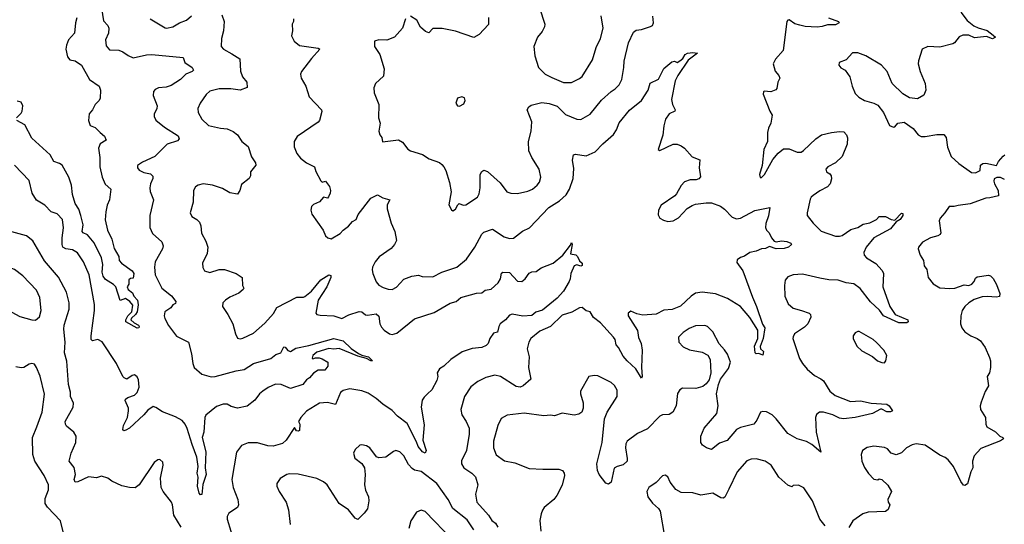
# Model space of a CAD drawing. Extents: x 2133461 to 2293071, y 753526 to 916327.
# Tile 163 of 256: x 2220564 to 2228024, y 843747 to 847568. Entities that reach past the tile are written whole.
import ezdxf

# ---------------------------------------------------------------- set-up
doc = ezdxf.new("R2010")
doc.units = 0

msp = doc.modelspace()

# ---------------------------------------------------------------- linework, layer by layer
at = {"layer": '0CON10XD'}
for points in [[(2224462.5, 847785), (2224542.5, 847535), (2224540, 847515), (2224522, 847478), (2224487.5, 847435), (2224458.8, 847365), (2224466.7, 847295), (2224494, 847205), (2224545, 847155.8), (2224595, 847129.4), (2224685, 847093.1), (2224745, 847092.9)], [(2221184.5, 847655), (2221198.5, 847558.5), (2221230.8, 847525), (2221238.9, 847505), (2221236.7, 847465), (2221214.5, 847415), (2221219.1, 847369.1), (2221245, 847340), (2221315, 847336.9), (2221345.5, 847325.5), (2221386.6, 847296.6), (2221425, 847280), (2221525, 847303.1), (2221565, 847304.5), (2221803, 847283), (2221814.4, 847244.4), (2221872, 847205), (2221880.8, 847185), (2221871.2, 847175), (2221823.8, 847155), (2221781.2, 847115), (2221711.3, 847068.7), (2221675, 847056.7), (2221615, 847051.1), (2221590.2, 847039.8), (2221578, 847025), (2221575.7, 846995), (2221606, 846915), (2221603.8, 846895), (2221583, 846853), (2221583.3, 846835), (2221595, 846807.5), (2221661.2, 846755), (2221765, 846688.1), (2221772.5, 846665), (2221758.8, 846651.2), (2221681.2, 846625), (2221588.7, 846531.3), (2221495, 846488.8), (2221457, 846463), (2221456.7, 846445), (2221469.5, 846429.5), (2221505, 846410.8), (2221555, 846402), (2221573.6, 846383.6), (2221573.8, 846365), (2221556, 846325), (2221551.2, 846295), (2221553.6, 846266.4), (2221577.1, 846205), (2221550, 846085), (2221550.6, 845995), (2221569.3, 845949.3), (2221640, 845885), (2221650.4, 845855), (2221646.1, 845833.9), (2221590, 845735), (2221584.4, 845695), (2221590, 845635), (2221641.4, 845535), (2221715, 845478), (2221747.5, 845435), (2221745, 845420), (2221725, 845407.5), (2221708.8, 845385), (2221664.3, 845355.7), (2221659.4, 845325), (2221663.5, 845305), (2221691.7, 845251.7), (2221751.7, 845171.7), (2221842.9, 845125), (2221866.4, 845036.4), (2221874.6, 844964.6), (2221885, 844933.8), (2221943.1, 844883.1), (2222015, 844863.6), (2222045, 844866), (2222205, 844910), (2222265, 844920), (2222335, 844964.7), (2222467.8, 845002.2), (2222505, 845031.4), (2222543.8, 845046.2), (2222565, 845090), (2222575, 845088), (2222595, 845062), (2222615, 845055.8), (2222655, 845079.4), (2222755, 845100.6), (2222945, 845154.3), (2223015.5, 845135.5), (2223075, 845078.1), (2223130.9, 845040.9), (2223155, 845028.1), (2223207.5, 845015), (2223236.7, 844985), (2223224.6, 844984.6), (2223191.8, 845001.8), (2223125, 845018.9), (2222985, 845078.2), (2222945, 845071.9), (2222905, 845077.8), (2222815, 845050.8), (2222784.2, 845025), (2222780, 845005), (2222785, 845000), (2222805, 845007.5), (2222833, 845007), (2222855, 845000), (2222897.5, 844975), (2222898, 844945), (2222875, 844914.3), (2222825, 844913.3), (2222790, 844890), (2222758.6, 844855), (2222738, 844842), (2222710, 844805), (2222615, 844775.4), (2222545, 844806.4), (2222502.8, 844807.2), (2222446.2, 844783.8), (2222405, 844754.3), (2222380.8, 844735), (2222345, 844687.5), (2222287.9, 844642.1), (2222215, 844627.1), (2222165, 844638.6), (2222135, 844655.8), (2222105, 844656.2), (2222055, 844640), (2221975, 844573.3), (2221967.5, 844555), (2221959.4, 844445), (2221946.9, 844403.1), (2221974.6, 844295), (2221970.4, 844175), (2221977.9, 844125), (2221952.3, 844047.7), (2221945, 843971.2), (2221935, 843970), (2221925, 843982), (2221911.6, 844035), (2221916.8, 844103.2), (2221908.9, 844135), (2221916.5, 844185), (2221906.8, 844255), (2221869.9, 844349.9), (2221833.4, 844473.4), (2221818.9, 844505), (2221795, 844532.9), (2221745, 844560.5), (2221645, 844599.5), (2221595, 844632.1), (2221575, 844638.5), (2221535, 844611.4), (2221504.3, 844575), (2221395, 844475.5), (2221368.8, 844458.8), (2221354.3, 844454.3), (2221345.8, 844465.8), (2221350.9, 844495), (2221379.6, 844555), (2221388.2, 844605), (2221387.4, 844627.4), (2221363.8, 844685), (2221365.8, 844694.2), (2221383, 844707), (2221435, 844724.4), (2221454.2, 844745), (2221469.2, 844785), (2221465, 844840), (2221455, 844862.5), (2221435, 844877.5), (2221415, 844873.3), (2221375, 844846.7), (2221355, 844856.2), (2221345, 844866.7), (2221298.6, 844965), (2221188.3, 845128.3), (2221155.5, 845145.5), (2221115, 845136.2), (2221105.7, 845145.7), (2221104.5, 845174.5), (2221131.8, 845365), (2221130.7, 845410.7), (2221090.4, 845635), (2221048.1, 845735), (2221001.8, 845801.8), (2220965, 845824.5), (2220913.1, 845833.1), (2220891.9, 845845), (2220885.4, 845865), (2220885.4, 845915), (2220897, 845993), (2220887.5, 846055), (2220848.5, 846098.5), (2220801.9, 846111.9), (2220754.6, 846164.6), (2220692.6, 846202.6), (2220657.8, 846255), (2220635, 846351.2), (2220525, 846466)], [(2221553.3, 847575), (2221665, 847507.1), (2221675.7, 847504.3), (2221725, 847514.4), (2221775.4, 847544.6), (2221826.7, 847563.3), (2221865, 847597.5)], [(2222096.7, 847605), (2222113.6, 847553.6), (2222109.4, 847485), (2222093.3, 847426.7), (2222090, 847365), (2222108.8, 847345), (2222170.5, 847310.5), (2222231.8, 847271.8), (2222237.3, 847177.3), (2222251.2, 847135), (2222284, 847095), (2222286.7, 847055), (2222235, 847035.6), (2222163.4, 847043.4), (2222076.6, 847043.4), (2222005, 847025.6), (2221977.6, 847002.4), (2221930.6, 846935), (2221914.5, 846895.5), (2221915.6, 846865), (2221942.9, 846815), (2221995, 846768.1), (2222085, 846747.1), (2222135, 846742.5), (2222182.4, 846722.4), (2222215, 846696.2), (2222248, 846645), (2222295, 846606.7), (2222320.5, 846530.5), (2222350, 846485), (2222353, 846467), (2222312.5, 846415), (2222313.3, 846385), (2222303.3, 846365), (2222245, 846320), (2222232.5, 846275), (2222215, 846247.5), (2222155, 846256.7), (2222100.6, 846290.6), (2222025, 846315.8), (2221955, 846324.3), (2221917.5, 846315), (2221895, 846301.2), (2221880.8, 846275), (2221878.1, 846185), (2221856, 846105), (2221867.3, 846077.3), (2221906.7, 846055), (2221926.2, 846035), (2221936.1, 846006.1), (2221941.7, 845951.7), (2221975, 845891.2), (2221988.9, 845845), (2221983.4, 845796.6), (2221950, 845725), (2221950.8, 845690.8), (2221965, 845666.7), (2222004.3, 845654.3), (2222075, 845675.6), (2222117, 845677), (2222205, 845646.9), (2222250, 845615), (2222253.3, 845555), (2222262.5, 845535), (2222257.5, 845525), (2222225, 845496), (2222155, 845466.7), (2222122.5, 845445), (2222104.3, 845425), (2222100.8, 845395), (2222141.2, 845335), (2222178, 845265), (2222198.3, 845188.3), (2222215, 845157.5), (2222235, 845152), (2222255, 845156.2), (2222335.7, 845194.3), (2222421.2, 845268.8), (2222486.8, 845343.2), (2222512.1, 845387.9), (2222665, 845468), (2222715, 845466.2), (2222725, 845471.2), (2222775, 845512.5), (2222845, 845597.8), (2222905, 845637.1), (2222921.2, 845631.2), (2222922, 845615), (2222890, 845545), (2222825.9, 845445), (2222808.8, 845345), (2222815.8, 845335.8), (2222839.4, 845329.4), (2222944.5, 845324.5), (2223005, 845305.6), (2223058, 845332), (2223135, 845359.1), (2223155, 845355.6), (2223184, 845334), (2223199.8, 845329.8), (2223265, 845340.8), (2223285, 845322.5), (2223293.1, 845265), (2223305, 845238.6), (2223325, 845216.7), (2223365, 845190), (2223385, 845183.8), (2223422.5, 845195), (2223555, 845302.9), (2223705, 845351.4), (2223825, 845421.4), (2223871.2, 845435), (2223905.7, 845464.3), (2224025, 845497.5), (2224065, 845498.8), (2224090.3, 845519.7), (2224135, 845526.7), (2224190, 845575), (2224206.4, 845605), (2224215, 845647.5), (2224224.2, 845655.8), (2224275, 845654), (2224335, 845586.7), (2224367.5, 845585), (2224393.3, 845605), (2224425, 845648.8), (2224445, 845658.8), (2224477.7, 845662.3), (2224515, 845688), (2224605, 845724.3), (2224680, 845785), (2224738.3, 845861.7), (2224745, 845880), (2224750, 845865), (2224737.5, 845795), (2224777, 845787), (2224790, 845775), (2224805, 845742.5), (2224826.7, 845725), (2224825, 845707.5), (2224815, 845702.5), (2224785, 845712), (2224766, 845704), (2224738.6, 845645), (2224735.5, 845605), (2224727.5, 845585), (2224685, 845512.9), (2224635, 845459.4), (2224525, 845368), (2224475, 845352), (2224443.2, 845326.8), (2224375, 845322.7), (2224295, 845336.9), (2224275, 845331.4), (2224244, 845296), (2224205.3, 845264.7), (2224194.5, 845245), (2224185, 845202.5), (2224155, 845193.3), (2224126, 845155), (2224113.3, 845115), (2224098.8, 845101.2), (2224065, 845085.8), (2223992.4, 845077.6), (2223917.6, 845052.4), (2223830, 844995), (2223776.4, 844943.6), (2223745, 844922.9), (2223728.1, 844895), (2223732.5, 844865), (2223724.3, 844835), (2223686, 844764), (2223655, 844734.2), (2223629.7, 844710.3), (2223614.5, 844685.5), (2223605.6, 844635), (2223628.9, 844498.9), (2223618.9, 844385), (2223643.8, 844305), (2223635, 844284.3), (2223615, 844295.6), (2223581.8, 844335), (2223570, 844370), (2223500.3, 844510.3), (2223426.7, 844565), (2223385, 844609.4), (2223315, 844655.6), (2223265, 844700.6), (2223205, 844738.9), (2223155, 844757.8), (2223065, 844771.9), (2223015, 844760), (2222995.7, 844744.3), (2222955.7, 844654.3), (2222895, 844669.4), (2222836.7, 844665), (2222737, 844603), (2222695, 844556.7), (2222677.5, 844525), (2222686.7, 844505), (2222685, 844457.5), (2222675, 844451.2), (2222660, 844455), (2222645, 844480), (2222583.8, 844385), (2222555, 844358), (2222485, 844338.6), (2222445, 844341.1), (2222365, 844364.4), (2222295.6, 844364.4), (2222245, 844344), (2222207.6, 844292.4), (2222170.5, 844085), (2222181.5, 844025), (2222217.1, 843935), (2222222.5, 843895), (2222215, 843873.8), (2222149.7, 843830.3), (2222136, 843805), (2222135.8, 843785), (2222191.9, 843605)], [(2223486.7, 847575), (2223463.8, 847505), (2223403.3, 847435), (2223345, 847414.3), (2223285, 847416), (2223253.3, 847405), (2223253.3, 847365), (2223292, 847305), (2223324.3, 847195), (2223320, 847140), (2223258.8, 847085), (2223247.7, 847052.3), (2223250.8, 847015), (2223286, 846925), (2223282, 846825), (2223296, 846785), (2223284.1, 846724.1), (2223293.3, 846695), (2223307.5, 846675), (2223313, 846643), (2223435, 846658), (2223465, 846640), (2223505, 846588.8), (2223525, 846576), (2223615, 846547.1), (2223666.7, 846515), (2223745, 846485.8), (2223761.3, 846471.3), (2223777.5, 846455), (2223791.4, 846425), (2223819.4, 846335), (2223834.3, 846265), (2223816.2, 846165), (2223835, 846127.5), (2223845, 846121.2), (2223865, 846133.8), (2223882.7, 846167.3), (2223894.1, 846175.9), (2223925, 846164.3), (2223945, 846165.7), (2224031.4, 846225), (2224045, 846250), (2224053.6, 846295), (2224053.1, 846395), (2224065, 846418), (2224081.7, 846428.3), (2224108.3, 846418.3), (2224203.3, 846333.3), (2224255, 846263.3), (2224283.9, 846253.9), (2224335, 846251.2), (2224415, 846270), (2224450, 846285), (2224485, 846313.8), (2224501.7, 846338.3), (2224511.4, 846375), (2224499.4, 846435), (2224443.9, 846523.9), (2224422.5, 846575), (2224419.5, 846645), (2224439.4, 846725), (2224444.4, 846794.4), (2224410, 846885), (2224422.3, 846907.7), (2224440, 846920), (2224519.3, 846940.7), (2224575, 846933.3), (2224635, 846912.5), (2224700.5, 846850.5), (2224785, 846815.7), (2224815, 846812.5), (2224885, 846852.5), (2224971.7, 846958.3), (2225045.4, 847024.6), (2225076.5, 847043.5), (2225105, 847074.2), (2225126.7, 847115), (2225142.5, 847205), (2225144.4, 847255), (2225177.4, 847392.6), (2225215, 847473.3), (2225235, 847488.8), (2225276.1, 847493.9), (2225343.6, 847516.4), (2225357.5, 847525), (2225366.1, 847543.9), (2225362, 847595)], [(2224116.7, 847585), (2224115, 847532.5), (2224045, 847456.7), (2224005, 847434), (2223865, 847482.5), (2223765, 847502.5), (2223695, 847501.2), (2223665, 847468.8), (2223638.3, 847478.3), (2223601.1, 847511.1), (2223573.8, 847565), (2223525, 847593.8)], [(2224745, 847092.9), (2224805, 847122.5), (2224825, 847138.6), (2224903.1, 847265), (2224931.7, 847358.3), (2224964, 847425), (2224984.2, 847505), (2224968.3, 847598.3)], [(2227694.5, 847624.5), (2227742, 847562), (2227792, 847522), (2227825, 847505.6), (2227895, 847487.5), (2227940.6, 847450.6), (2227956.2, 847435), (2227935, 847423.5), (2227888.3, 847441.7), (2227799.1, 847430.9), (2227755, 847451.4), (2227709.1, 847450.9), (2227682.6, 847437.4), (2227647.2, 847392.8), (2227634.5, 847385.5), (2227535, 847360.5), (2227445, 847366.2), (2227402, 847345), (2227373, 847257), (2227372.5, 847235), (2227387.5, 847175), (2227424.1, 847084.1), (2227428.8, 847035), (2227415, 846997.5), (2227365, 846968.8), (2227305, 846976), (2227255, 847006.2), (2227173.8, 847085), (2227137.5, 847175), (2227094.2, 847225), (2226975, 847295.7), (2226915, 847317.1), (2226873.2, 847316.8), (2226825, 847263.8), (2226773.3, 847245), (2226770, 847225), (2226785, 847203.8), (2226817, 847187), (2226854, 847135), (2226872, 847065), (2226895, 847010), (2226922.1, 846982.1), (2226963.8, 846955), (2227036.4, 846936.4), (2227065, 846920.8), (2227107.5, 846865), (2227155, 846768), (2227185, 846753.8), (2227195, 846757.5), (2227216.4, 846783.6), (2227265, 846792), (2227333.8, 846745), (2227370, 846695), (2227395, 846684), (2227425, 846683.3), (2227511.7, 846698.3), (2227565, 846698.8), (2227584.2, 846675), (2227593.8, 846603.8), (2227621.1, 846531.1), (2227678.3, 846478.3), (2227775, 846410.8), (2227805, 846408.6), (2227841.2, 846425), (2227844.6, 846465.4), (2227860.2, 846479.8), (2227885, 846482.5), (2227965.8, 846464.2), (2227978.8, 846495), (2228014, 846535)], [(2220997.4, 847582.6), (2220986.5, 847545), (2220979.4, 847465), (2220934.5, 847415), (2220917.7, 847375), (2220914.7, 847345), (2220926.8, 847286.8), (2220945, 847263.5), (2220985, 847256.2), (2221031.1, 847225), (2221092.9, 847115), (2221166.9, 847065), (2221177.5, 847035), (2221173.8, 846975), (2221167.1, 846955), (2221135.3, 846924.7), (2221115.6, 846884.4), (2221090, 846855), (2221085.6, 846805), (2221097.6, 846767.6), (2221135, 846750.6), (2221174.2, 846715), (2221206.2, 846685), (2221220, 846655), (2221172.9, 846627.1), (2221160.6, 846595), (2221170.5, 846525), (2221171.1, 846455), (2221188.8, 846375), (2221212, 846322), (2221254.2, 846285), (2221244, 846205), (2221226.5, 846163.5), (2221216.6, 846113.4), (2221212.6, 846052.6), (2221228.5, 845975), (2221261.3, 845905), (2221280.5, 845835), (2221314, 845775), (2221316.7, 845745), (2221334.2, 845724.2), (2221415, 845666.2), (2221428, 845645), (2221425, 845610), (2221403, 845607), (2221391.7, 845598.3), (2221390, 845565), (2221378.8, 845545)], [(2222638, 847575), (2222638, 847555), (2222628.8, 847535), (2222630, 847485), (2222623.3, 847445), (2222642.5, 847405), (2222685, 847372.5), (2222825, 847353.3), (2222837.5, 847345), (2222773.8, 847275), (2222698.8, 847175), (2222691.2, 847155), (2222696.1, 847126.1), (2222732, 847065), (2222758, 846985), (2222850, 846885), (2222853, 846873), (2222836, 846805), (2222825, 846791.2), (2222665.6, 846684.4), (2222644.3, 846645.7), (2222642.5, 846605), (2222664.2, 846555), (2222690.3, 846520.3), (2222736.2, 846485), (2222798.8, 846455), (2222808.3, 846418.3), (2222845, 846347.5), (2222855, 846337.5), (2222880, 846345), (2222912.5, 846305), (2222920, 846275), (2222917.5, 846255), (2222903.3, 846226.7), (2222895, 846217.5), (2222865, 846223.3), (2222835, 846188.8), (2222790.9, 846169.1), (2222775.8, 846154.2), (2222769.2, 846125), (2222777.5, 846095), (2222863.8, 845975), (2222881.2, 845931.2), (2222897.5, 845915), (2222925, 845908), (2222991.7, 845948.3), (2223015, 845974), (2223056.3, 846003.7), (2223085, 846039.2), (2223113.8, 846055), (2223128.1, 846091.9), (2223224.4, 846215.6), (2223275, 846242), (2223315, 846220), (2223367.5, 846205), (2223349.2, 846165), (2223347.5, 846135), (2223377.6, 846027.6), (2223405.7, 845965), (2223418, 845895), (2223404, 845865), (2223378, 845835), (2223288, 845772), (2223257.1, 845735), (2223237.5, 845695), (2223234.3, 845675), (2223238.6, 845645), (2223263.6, 845583.6), (2223285, 845557.5), (2223318.8, 845538.8), (2223355, 845527.5), (2223385, 845525.8), (2223417.9, 845542.1), (2223475, 845602), (2223535, 845625.8), (2223585, 845634), (2223614.1, 845624.1), (2223695, 845621.9), (2223763, 845657), (2223876.7, 845693.3), (2223949.4, 845755), (2224011.9, 845845), (2224065, 845943.3), (2224081.2, 845958.8), (2224145, 845982.9), (2224235, 845924.5), (2224275, 845910), (2224305, 845914.3), (2224374.1, 845965.9), (2224427, 845993), (2224573.1, 846145), (2224655, 846196.7), (2224705, 846241.4), (2224729.4, 846285), (2224758.6, 846365), (2224762.3, 846442.3), (2224751.4, 846505), (2224760, 846545), (2224775, 846550), (2224855, 846538), (2224925, 846567.5), (2224980.9, 846629.1), (2225062.1, 846697.9), (2225086.7, 846735), (2225105, 846786), (2225185, 846882.9), (2225275.6, 846955), (2225325.6, 847035), (2225341.8, 847088.2), (2225403.1, 847116.9), (2225445, 847198.6), (2225505, 847248), (2225525, 847253.3), (2225545, 847244.2), (2225565, 847255.7), (2225588.1, 847275), (2225606.7, 847305), (2225624.2, 847315.8), (2225665, 847320), (2225700, 847315), (2225629.3, 847260.7), (2225550, 847145), (2225531.1, 847105), (2225502.5, 846965), (2225510, 846925), (2225531.2, 846885), (2225527.5, 846875), (2225483.8, 846855), (2225457.5, 846815), (2225444.6, 846765.4), (2225436.1, 846693.9), (2225402.5, 846585), (2225415, 846577.5), (2225515, 846625.7), (2225545, 846625.8), (2225575, 846612.5), (2225600, 846595), (2225659.5, 846529.5), (2225716.1, 846506.1), (2225712, 846445), (2225723, 846377), (2225708.3, 846361.7), (2225690, 846355), (2225645, 846356.2), (2225600.9, 846339.1), (2225575, 846313.3), (2225541.2, 846248.8), (2225527, 846233), (2225425, 846164.2), (2225403.3, 846125), (2225401.2, 846091.2), (2225413.3, 846065), (2225440.7, 846049.3), (2225475, 846040.8), (2225515, 846045.8), (2225555, 846067.5), (2225621.5, 846138.5), (2225658, 846162), (2225685, 846171.9), (2225765, 846182.2), (2225805, 846180), (2225873.8, 846155), (2225905, 846134.2), (2225962.2, 846072.2), (2225995, 846058.9), (2226025.4, 846064.6), (2226135, 846123.3), (2226246.2, 846146.2), (2226236.8, 846083.2), (2226216, 846024), (2226214.3, 845995), (2226222.5, 845975), (2226242, 845955), (2226260.6, 845915), (2226281.1, 845891.1), (2226295, 845886.7), (2226335, 845892.5), (2226375, 845889.2), (2226407.5, 845875), (2226412.5, 845865), (2226388.8, 845845), (2226355, 845834.5), (2226295, 845833.8), (2226245, 845850.4), (2226215, 845835.5), (2226185, 845832.5), (2226144.3, 845815.7), (2226095, 845805.3), (2226055, 845776.7), (2226025, 845766.4), (2226000.3, 845749.7), (2225998.6, 845728.6), (2226043.5, 845665), (2226115, 845466.7), (2226147.1, 845397.1), (2226192.3, 845262.3), (2226210, 845235), (2226198.1, 845155), (2226173.1, 845093.1), (2226175.8, 845075.8), (2226199.4, 845055), (2226195, 845026.7), (2226165, 845040), (2226145, 845037.5), (2226137.5, 845045), (2226132.4, 845095), (2226155.6, 845155), (2226156.2, 845216.2), (2226095, 845313.8), (2226025, 845395.6), (2225927.7, 845457.7), (2225835, 845490.8), (2225735, 845505.7), (2225685, 845496.5), (2225650.6, 845475), (2225571.1, 845398.9), (2225506.7, 845373.3), (2225445, 845367.8), (2225385, 845338.2), (2225285, 845331.5), (2225239.5, 845339.5), (2225195, 845362), (2225175, 845346.7), (2225172.9, 845325), (2225244.6, 845214.6), (2225252.5, 845162.5), (2225272, 845115), (2225280, 845065), (2225274.3, 844935), (2225280, 844865), (2225275, 844852.5), (2225233.1, 844925), (2225165.6, 844985.6), (2225135, 845021.2), (2225102, 845085), (2225083.1, 845105), (2225076.5, 845145), (2225063.6, 845165), (2224965, 845273.1), (2224911.7, 845311.7), (2224886.7, 845355), (2224855, 845364.5), (2224825, 845388.1), (2224804.5, 845385.5), (2224747.6, 845352.4), (2224675, 845330), (2224585, 845244.6), (2224505, 845208.5), (2224437.5, 845155), (2224420.4, 845125), (2224408.5, 845075), (2224424.4, 845015), (2224420, 844935), (2224436, 844845), (2224377.5, 844795), (2224355.8, 844784.2), (2224325, 844789.4), (2224206.1, 844866.1), (2224165, 844875.6), (2224095, 844858.6), (2224035, 844828.6), (2223981.4, 844788.6), (2223932.9, 844715), (2223906, 844615), (2223914, 844575), (2223947.5, 844525), (2223969.4, 844475), (2223968.6, 844428.6), (2223948.1, 844305), (2223912.4, 844227.6), (2223911.9, 844205), (2223928.6, 844175), (2223988.8, 844135), (2224016.2, 844105), (2224035.7, 844045), (2224016.9, 843975), (2224027.5, 843915), (2224116.4, 843816.4), (2224141.4, 843775), (2224168, 843755), (2224187.5, 843725)], [(2226691.2, 847581.2), (2226766.7, 847555), (2226773.3, 847545), (2226745, 847529.2), (2226685, 847530), (2226645, 847516.8), (2226605, 847512.2), (2226515, 847516.9), (2226475, 847525.9), (2226437.9, 847537.9), (2226395, 847566.5), (2226385, 847565.6), (2226375.8, 847555), (2226347.5, 847335), (2226289.7, 847270.3), (2226272.9, 847235), (2226288.3, 847178.3), (2226316, 847145), (2226323.3, 847125), (2226308.8, 847095), (2226301.7, 847048.3), (2226292.3, 847037.7), (2226255, 847021.2), (2226205, 847026.7), (2226198.3, 847021.7), (2226197.5, 847005), (2226246.7, 846875), (2226266.2, 846845), (2226256.2, 846785), (2226237.5, 846747.5), (2226230, 846715), (2226228.8, 846645), (2226200.8, 846585), (2226189.2, 846465), (2226168.8, 846395), (2226175, 846373.3), (2226185, 846373.8), (2226206.2, 846395), (2226270, 846510), (2226311.7, 846558.3), (2226350.4, 846589.6), (2226395, 846590.5), (2226455, 846565.6), (2226485, 846565.7), (2226503.7, 846576.3), (2226595.8, 846665), (2226640, 846695), (2226715, 846714.4), (2226775, 846722), (2226807.7, 846717.7), (2226827.3, 846697.3), (2226836.1, 846673.9), (2226834.3, 846625), (2226795, 846532), (2226745, 846482.9), (2226686.7, 846455), (2226671.2, 846435), (2226676.1, 846416.1), (2226701.9, 846401.9), (2226712.9, 846385), (2226714.2, 846364.2), (2226704.5, 846325.5), (2226685, 846302.5), (2226625, 846273.3), (2226574.5, 846235.5), (2226560, 846225), (2226551.8, 846208.2), (2226529.2, 846105), (2226530, 846085), (2226576.3, 846026.3), (2226636.2, 845966.2), (2226745, 845928.5), (2226775, 845927.5), (2226795, 845934.5), (2226860.1, 845979.9), (2226915.3, 845994.7), (2226955, 846020.5), (2227005, 846030), (2227054.3, 846055.7), (2227075, 846076.7), (2227125, 846076.7), (2227167.5, 846055), (2227195, 846050), (2227245, 846102.5), (2227255, 846100), (2227256.2, 846085), (2227236, 846055), (2227203.6, 846036.4), (2227160.8, 845985), (2227035, 845917.1), (2226978, 845845), (2226960, 845805), (2226961.2, 845785), (2226978.8, 845765), (2227051.5, 845721.5), (2227098.9, 845668.9), (2227108.1, 845645), (2227106.4, 845593.6), (2227104.3, 845545), (2227157.1, 845395), (2227196.7, 845335), (2227293.3, 845295), (2227295, 845280), (2227285, 845271.2), (2227225, 845273.1), (2227108.9, 845325), (2227079.5, 845369.5), (2227010.2, 845430.2), (2226931.7, 845531.7), (2226885, 845567.7), (2226825.4, 845575.4), (2226764.3, 845594.3), (2226695, 845598.9), (2226625, 845611.8), (2226495, 845641.8), (2226425, 845636.9), (2226385, 845620), (2226363.8, 845595), (2226357.5, 845555), (2226360, 845475), (2226385.7, 845415.7), (2226425, 845384), (2226487.5, 845365), (2226544.4, 845344.4), (2226556, 845335), (2226559.2, 845315), (2226536, 845265), (2226510.9, 845239.1), (2226435, 845190), (2226423, 845167), (2226422.7, 845152.7), (2226473.2, 845003.2), (2226494, 844965), (2226531.3, 844921.3), (2226585, 844873.8), (2226635, 844849.2), (2226653.6, 844833.6), (2226701.4, 844755), (2226742.6, 844722.6), (2226857.6, 844677.6), (2226935, 844681.1), (2227015, 844664.4), (2227135, 844655.6), (2227150.8, 844645), (2227176.2, 844605), (2227162.5, 844597.5), (2227135, 844597.3), (2227095, 844619.4), (2227085, 844618.9), (2227025, 844584.7), (2226895, 844554.7), (2226805, 844545.9), (2226775, 844550.3), (2226725, 844576.8), (2226653, 844597), (2226624.4, 844595.6), (2226601.2, 844578.8), (2226592.5, 844555), (2226598, 844445), (2226635, 844293.3), (2226565, 844350.8), (2226525, 844373.3), (2226455, 844393.8), (2226385, 844434.2), (2226295, 844545.7), (2226264, 844575), (2226222.3, 844597.7), (2226195, 844602), (2226176.7, 844595), (2226150, 844535), (2226126.2, 844505), (2226025, 844478.5), (2225996, 844465), (2225925, 844381.2), (2225865, 844360), (2225805, 844313.3), (2225767.5, 844325), (2225737.5, 844345), (2225723.8, 844365), (2225724, 844415), (2225750, 844475), (2225845.7, 844585), (2225855.6, 844645), (2225843.1, 844735), (2225857.5, 844805), (2225874.5, 844845.5), (2225935, 844926.7), (2225949.2, 844975), (2225927.5, 845035), (2225905, 845068.8), (2225863, 845113), (2225816, 845205), (2225776.2, 845245), (2225755, 845252.5), (2225685, 845248.6), (2225635, 845229.2), (2225590.7, 845199.3), (2225556.2, 845165), (2225558.8, 845125), (2225591.3, 845091.3), (2225638.7, 845068.7), (2225735, 845049.2), (2225778.7, 845028.7), (2225795.7, 844995), (2225800, 844895), (2225788.7, 844841.3), (2225765, 844810), (2225738.7, 844791.3), (2225685.8, 844775.8), (2225585, 844778), (2225564.3, 844765.7), (2225547, 844737), (2225536.9, 844645), (2225513.2, 844596.8), (2225485, 844579.2), (2225435, 844575.7), (2225414.5, 844565.5), (2225319.9, 844470.1), (2225245, 844433.5), (2225165.6, 844375), (2225155.5, 844355), (2225152.9, 844325), (2225167.1, 844245), (2225165.7, 844224.3), (2225135, 844198), (2225090, 844185), (2225068.7, 844171.3), (2225046, 844065), (2225025, 844050), (2225005, 844057.5), (2224955, 844123.3), (2224941.9, 844155), (2224935.6, 844205.6), (2224977.9, 844365), (2224995.5, 844544.5), (2225015.6, 844595), (2225091.1, 844715), (2225092, 844762), (2225071.7, 844798.3), (2225045, 844820), (2224945, 844872), (2224916.4, 844873.6), (2224875, 844866), (2224812.5, 844755), (2224812.9, 844735), (2224833.6, 844666.4), (2224833.3, 844625), (2224823.6, 844596.4), (2224800.5, 844579.5), (2224764.4, 844574.4), (2224675, 844589.2), (2224615, 844567.5), (2224585, 844572.5), (2224535, 844567.5), (2224385, 844588.1), (2224257, 844573), (2224213, 844547), (2224187.5, 844495), (2224154.4, 844375), (2224154.4, 844325), (2224175, 844272), (2224236.8, 844226.8), (2224315, 844212.5), (2224425, 844170.5), (2224526.8, 844163.2), (2224650, 844165), (2224677.5, 844155), (2224688.8, 844135), (2224691.2, 844115), (2224675, 844042.5), (2224634.2, 843965), (2224610, 843935), (2224538, 843875), (2224525.7, 843854.3), (2224514.3, 843825.7), (2224505.8, 843775), (2224512.5, 843695)], [(2220540, 846825), (2220575, 846860), (2220582.2, 846875), (2220587.5, 846915), (2220575, 846944), (2220545, 846951.9)], [(2223895, 846913.3), (2223928.3, 846931.7), (2223938.8, 846955), (2223935, 846976.7), (2223915, 846983.3), (2223880, 846975), (2223867.5, 846935), (2223880, 846915), (2223895, 846913.3)], [(2221378.8, 845545), (2221386.2, 845525), (2221419.7, 845499.7), (2221429.4, 845475), (2221457.7, 845445), (2221462.4, 845407.6), (2221452.9, 845355), (2221440.8, 845335), (2221411.2, 845308.8), (2221406, 845295), (2221431.9, 845271.9), (2221463.8, 845255), (2221469.2, 845245), (2221466.5, 845233.5), (2221455, 845230.8), (2221369.1, 845279.1), (2221367.1, 845295), (2221383.8, 845326.2), (2221412.9, 845355), (2221422, 845405), (2221398, 845435), (2221365, 845456), (2221325, 845442.5), (2221292, 845545), (2221275, 845562.9), (2221215, 845601.8), (2221196.3, 845625), (2221187.8, 845655), (2221194.1, 845715), (2221184.8, 845765), (2221128.1, 845878.1), (2221078.7, 845938.7), (2221044, 845955), (2221037.5, 845965), (2221043.9, 846015), (2221028.5, 846085), (2221012.3, 846132.3), (2220984.4, 846175), (2220963.5, 846245), (2220955.4, 846315), (2220936.6, 846375), (2220885.4, 846465.4), (2220865, 846480), (2220823.3, 846495), (2220795, 846543.8), (2220655, 846670), (2220603.1, 846773.1), (2220542.5, 846805)], [(2228014, 846535), (2228027.5, 846545)], [(2228025, 846357.5), (2227995, 846373.3), (2227967, 846373), (2227947.5, 846362.5), (2227944, 846345), (2227949.2, 846325), (2227977.3, 846275), (2227978.8, 846235), (2227915, 846218.6), (2227885, 846217.5), (2227765, 846172.5), (2227675, 846162.2), (2227645, 846153.3), (2227605, 846153.8), (2227573.8, 846105), (2227538, 846065), (2227529.2, 846045), (2227542, 845955), (2227537.9, 845942.1), (2227519.7, 845930.3), (2227465, 845915.8), (2227405, 845883.8), (2227373.8, 845845), (2227371.7, 845831.7), (2227386.7, 845785), (2227411.2, 845745), (2227416.2, 845705), (2227437.3, 845677.3), (2227446.2, 845615), (2227485, 845568.8), (2227535, 845538), (2227611.9, 845531.9), (2227648.8, 845535), (2227719.7, 845559.7), (2227755, 845554.3), (2227776.7, 845565), (2227795.8, 845584.2), (2227805, 845610), (2227818.3, 845621.7), (2227905, 845632.5), (2227918.3, 845628.3), (2227938.8, 845608.8), (2227965, 845562.5), (2227991.2, 845495), (2227987.5, 845472.5), (2227965, 845466.2), (2227895, 845471.9), (2227855, 845468.1), (2227795, 845449.4), (2227756, 845425), (2227723.8, 845396.2), (2227705.6, 845365), (2227694.4, 845325), (2227692.9, 845265), (2227702, 845235), (2227724.4, 845204.4), (2227770, 845175), (2227818.8, 845155), (2227844, 845135), (2227878.6, 845085), (2227910.9, 845010.9), (2227918.1, 844985), (2227919.2, 844935), (2227911.2, 844895), (2227893.8, 844865), (2227903.8, 844795), (2227878.3, 844751.7), (2227848.3, 844671.7), (2227840.8, 844645), (2227842.5, 844615), (2227881.2, 844555), (2227882.9, 844505), (2227892, 844485), (2227956.1, 844446.1), (2227990, 844415), (2228012.5, 844405), (2228017.5, 844395), (2227995, 844380), (2227845, 844320), (2227795.8, 844265), (2227782.9, 844225), (2227785.7, 844175), (2227770.6, 844145), (2227745.6, 844054.4), (2227725, 844040), (2227715, 844043.3), (2227695, 844071.2), (2227638.6, 844185), (2227598.1, 844235), (2227575, 844252.9), (2227535, 844270.8), (2227425, 844346.9), (2227355.5, 844355.5), (2227325, 844349.4), (2227283.2, 844326.8), (2227245, 844288.8), (2227205, 844273.8), (2227166.4, 844286.4), (2227138.8, 844318.8), (2227115, 844329.2), (2227035, 844338.1), (2226985, 844328.6), (2226948.8, 844305), (2226940, 844275), (2226944.4, 844225), (2226965, 844176.7), (2226995, 844131.2), (2227035, 844088.8), (2227065, 844082.5), (2227075, 844090), (2227096.1, 844086.1), (2227142.4, 844042.4), (2227168, 843995), (2227142, 843935), (2227144.2, 843915), (2227156.2, 843895), (2227145, 843860), (2227125, 843844), (2226992.1, 843837.9), (2226952.8, 843827.2), (2226875, 843772.5), (2226845, 843722.9)], [(2221788.5, 843725), (2221731.9, 843815), (2221722.5, 843895), (2221715, 843913.3), (2221650.6, 843995), (2221635.6, 844025), (2221632, 844095), (2221651.2, 844195), (2221648.3, 844218.3), (2221626.4, 844236.4), (2221610, 844235), (2221584.1, 844215.9), (2221468.8, 844045), (2221437.9, 844022.1), (2221395, 844024.2), (2221337.9, 844037.9), (2221262.1, 844072.1), (2221232.5, 844095), (2221185, 844110), (2221145, 844098.8), (2221085, 844105.8), (2221005, 844069.5), (2220985, 844066), (2220977.8, 844085), (2220986.5, 844125), (2220976.4, 844176.4), (2220938, 844225), (2220954.5, 844285.5), (2220989.4, 844365), (2220991.4, 844415), (2220975, 844443.8), (2220919.5, 844489.5), (2220910.8, 844505), (2220909.4, 844525), (2220970, 844635), (2220970.8, 844665), (2220949.4, 844715), (2220947.9, 844747.9), (2220932.7, 844805), (2220921.4, 844981.4), (2220904.5, 845044.5), (2220909.5, 845125), (2220898.6, 845225), (2220900.6, 845255), (2220937.8, 845375), (2220940, 845425), (2220919.2, 845505), (2220858.6, 845618.6), (2220752.5, 845742.5), (2220662.4, 845892.4), (2220615, 845932.5), (2220505, 845960.5)], [(2220685, 845292), (2220715, 845318.8), (2220727.8, 845365), (2220717.5, 845465), (2220690.5, 845520.5), (2220588.3, 845628.3), (2220525, 845676), (2220465, 845698.6), (2220405, 845703.8), (2220382.5, 845695), (2220373.3, 845685), (2220376.7, 845655), (2220402.1, 845612.1), (2220435.7, 845575.7), (2220442, 845545), (2220475.6, 845475.6), (2220467.5, 845405), (2220477.5, 845375), (2220505, 845353.1), (2220565, 845321.4), (2220655, 845294), (2220685, 845292)], [(2227115, 844970), (2227125.8, 844984.2), (2227134, 845025), (2227111.2, 845065), (2227055, 845123.3), (2227030, 845145), (2226925, 845206.7), (2226913, 845207), (2226893.6, 845196.4), (2226880, 845175), (2226880, 845155), (2226906.7, 845095), (2226945, 845060), (2227025, 845017.5), (2227063.9, 844983.9), (2227095, 844971.2), (2227115, 844970)], [(2220694.5, 844485), (2220733.8, 844595), (2220752.6, 844732.6), (2220718, 844868), (2220692, 844935), (2220675, 844960), (2220655, 844963.8), (2220635, 844958.8), (2220595, 844933.8), (2220575, 844931.2), (2220535, 844938)], [(2220898.3, 843668.3), (2220872.3, 843772.3), (2220775.5, 843875.5), (2220757.5, 843905), (2220758.3, 843941.7), (2220782.4, 844007.6), (2220782.2, 844045), (2220750.6, 844115), (2220679.2, 844225), (2220664.3, 844275), (2220661.4, 844405), (2220694.5, 844485)], [(2224004.4, 843705), (2223955, 843780.5), (2223845, 843865.6), (2223810.6, 843935), (2223723.5, 844055), (2223605, 844146.5), (2223555.8, 844155.8), (2223538, 844168), (2223509.5, 844199.5), (2223475, 844265.8), (2223445, 844296), (2223415, 844305.8), (2223395, 844298), (2223337.5, 844255), (2223285, 844248.8), (2223268.3, 844258.3), (2223217, 844327), (2223190.5, 844340.5), (2223155, 844348.8), (2223140, 844345), (2223105.9, 844314.1), (2223094, 844285), (2223103.3, 844246.7), (2223157, 844207), (2223176, 844175), (2223180.8, 844125), (2223175.8, 844045), (2223184.4, 844004.4), (2223205.8, 843955), (2223210, 843925), (2223198.8, 843865), (2223175, 843830), (2223125, 843783.3), (2223105, 843793.3), (2223055.5, 843855.5), (2222984.6, 843904.6), (2222893.8, 844045), (2222865, 844068), (2222815, 844094), (2222675, 844125.7), (2222605, 844129.2), (2222587.5, 844125), (2222537.3, 844092.7), (2222513.3, 844055), (2222513.3, 844035), (2222530, 843995), (2222583.2, 843913.2), (2222600, 843855), (2222613.8, 843745)], [(2226666.2, 843735), (2226626.2, 843785), (2226570, 843925), (2226505, 844022.5), (2226465, 844042.5), (2226425, 844040), (2226415, 844030), (2226385, 844042.5), (2226315, 844104), (2226257.5, 844195), (2226213.3, 844225), (2226145, 844241.9), (2226105, 844239.4), (2226073.9, 844226.1), (2226000.5, 844145), (2225937.9, 844012.1), (2225907.3, 843952.7), (2225895, 843944), (2225875, 843947.5), (2225815, 843982.5), (2225725, 843966.9), (2225665, 843985.5), (2225575, 843988.5), (2225535, 844011.4), (2225492.9, 844065), (2225473.8, 844105), (2225455, 844118.8), (2225435, 844114), (2225387.4, 844062.6), (2225330, 844025), (2225316.1, 843993.9), (2225324.2, 843955), (2225357.2, 843907.2), (2225405, 843866.9), (2225417.5, 843845), (2225449.2, 843655)], [(2223845, 843627.5), (2223635, 843843.3), (2223605, 843853.8), (2223570.5, 843839.5), (2223528.3, 843771.7), (2223511.2, 843715)]]:
    msp.add_lwpolyline(points, dxfattribs=at)

doc.saveas('drawing.dxf')
